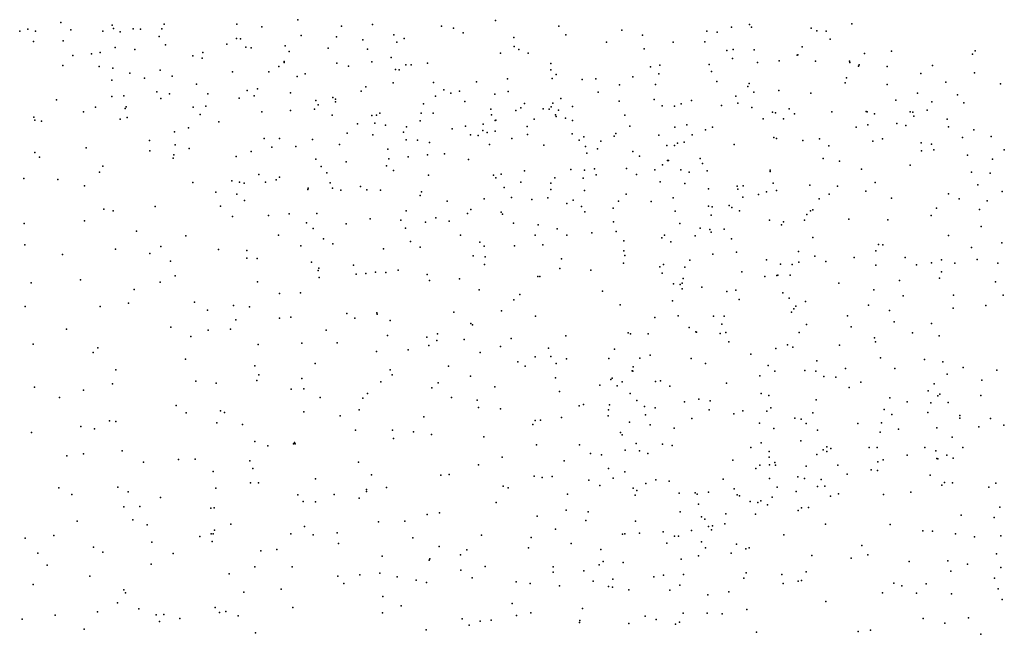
# Model space of a CAD drawing. Header units: metres. Extents: x -25 to 25, y -27.7 to 27.8.
# Tile 203 of 209: x 13.6 to 16.4, y -3.5 to -1.7. Entities that reach past the tile are written whole.
import ezdxf

# ---------------------------------------------------------------- set-up
doc = ezdxf.new("R2010")
doc.units = ezdxf.units.M

msp = doc.modelspace()

# ---------------------------------------------------------------- linework, layer by layer
for p in [(13.7634, -1.7335, 3.5867), (13.9089, -1.7414, 8.1145), (14.0545, -1.7381, 9.9758), (14.2595, -1.7387, 14.4294), (14.3296, -1.7454, 8.3967), (14.4317, -1.7257, 14.0831), (14.554, -1.7444, 9.9617), (14.6419, -1.7391, 14.5573), (14.8357, -1.7439, 2.7441), (14.9884, -1.7281, 2.7832), (15.1666, -1.744, -15.9176), (15.7038, -1.739, -3.6421), (15.7088, -1.7469, 5.5), (15.9912, -1.7375, -0.3928), (13.648, -1.7577, -14.5552), (13.6712, -1.7527, 9.75), (13.6925, -1.7577, 8.1685), (13.7923, -1.7539, 8.3388), (13.8819, -1.7578, -4.4557), (13.912, -1.7506, 8.4904), (13.9313, -1.7596, 3.0364), (13.9679, -1.7517, 4.2919), (13.9879, -1.7528, 8.3264), (14.0412, -1.7728, 8.7301), (14.0479, -1.7519, 4.9467), (14.4405, -1.7702, 2.7587), (14.5402, -1.7744, 18.872), (14.7021, -1.7687, 6.4601), (14.87, -1.7499, 14.2241), (14.8973, -1.7625, 8.3495), (15.1858, -1.7688, 2.9824), (15.3436, -1.755, 8.6051), (15.4024, -1.7694, 8.7648), (15.5836, -1.7579, 15.1681), (15.6122, -1.7612, 18.6798), (15.6531, -1.747, 5.6471), (15.8772, -1.7495, 9.4656), (15.8931, -1.7572, 4.0888), (15.9193, -1.7579, 4.2716), (13.6873, -1.7875, 19.6354), (13.7702, -1.7852, 3.4075), (14.0586, -1.7965, 19.1061), (14.2318, -1.7946, 8.5252), (14.2587, -1.7784, 0.3287), (14.2703, -1.7797, 18.9036), (14.3956, -1.7997, 9.6967), (14.6148, -1.7827, 8.3854), (14.7099, -1.7892, -0.2165), (14.7312, -1.7784, -4.1453), (15.0397, -1.7758, 14.9208), (15.0403, -1.8008, 2.9162), (15.3004, -1.7891, 15.1414), (15.4884, -1.7891, 9.2371), (15.578, -1.7879, 5.7844), (15.8514, -1.802, 18.7881), (15.9304, -1.7807, -3.6968), (13.7977, -1.8267, 14.0297), (13.8505, -1.8217, 19.4025), (13.8746, -1.8177, 0.5418), (13.9172, -1.804, 9.8131), (13.9723, -1.8092, 14.0219), (14.1354, -1.8275, -4.4175), (14.1637, -1.818, 9.4391), (14.2849, -1.8034, 10.1388), (14.2996, -1.8048, 5.3557), (14.4066, -1.8149, -4.3299), (14.5164, -1.8062, -3.5373), (14.6277, -1.8088, 2.7885), (15.0019, -1.8202, 6.43), (15.0539, -1.8092, 18.8505), (15.0803, -1.8197, 0.0099), (15.4069, -1.8074, 8.9505), (15.6395, -1.8122, 14.9703), (15.6574, -1.8096, 0.0809), (15.7169, -1.8102, 5.274), (15.8373, -1.8258, 15.4678), (15.8396, -1.8244, 4.4291), (16.0274, -1.821, 12.7013), (16.1036, -1.8145, -16.004), (16.331, -1.823, 9.7486), (16.3385, -1.8135, 11.7148), (13.7691, -1.8543, -3.7966), (14.1622, -1.8342, 8.8577), (14.3779, -1.8571, 5.8921), (14.3927, -1.8437, 10.2705), (14.3933, -1.8462, 8.5876), (14.5416, -1.8485, 9.7236), (14.5744, -1.857, 0.1522), (14.6401, -1.8446, -15.889), (14.6943, -1.8321, 9.9183), (14.7355, -1.8525, 10.0969), (14.7501, -1.8531, 10.3348), (14.7965, -1.8484, 2.8759), (15.1434, -1.8489, 6.3541), (15.4513, -1.854, 5.8992), (15.59, -1.8523, -3.9806), (15.6554, -1.8352, 9.4485), (15.7258, -1.8459, 5.1092), (15.787, -1.8417, 4.6792), (15.8897, -1.8423, 15.7151), (15.985, -1.8425, 15.5724), (15.9863, -1.8467, 11.9832), (16.0102, -1.857, 18.9487), (16.0126, -1.8527, 15.8827), (16.0909, -1.8572, -0.7543), (16.2186, -1.8548, -0.1211), (13.8715, -1.858, 3.7173), (13.9107, -1.8618, -3.5156), (13.9582, -1.8762, 3.8508), (14.044, -1.8676, 4.0789), (14.0771, -1.8843, 2.9846), (14.2477, -1.8721, -3.4004), (14.3501, -1.8726, 9.5668), (14.429, -1.8853, 5.6792), (14.4523, -1.8778, 6.0671), (14.706, -1.8658, 18.9306), (14.7171, -1.8668, 10.557), (15.1443, -1.8673, 3.0973), (15.1586, -1.8804, 15.1262), (15.4247, -1.8587, -3.6575), (15.4482, -1.878, 14.6288), (15.5968, -1.8713, 14.7826), (16.1857, -1.8773, 9.5375), (16.3367, -1.8752, -1.6086), (13.9077, -1.8964, 19.0401), (13.9999, -1.8901, 4.7107), (14.1458, -1.9072, 14.0751), (14.6997, -1.9031, 8.518), (14.8136, -1.9024, 14.0687), (14.9341, -1.9003, 14.8733), (15.0214, -1.8925, 8.5227), (15.1479, -1.8918, -3.9691), (15.2323, -1.8941, 0.1954), (15.271, -1.8927, 14.4783), (15.3376, -1.909, 15.2849), (15.3745, -1.8868, 3.3492), (15.4382, -1.9087, 5.6762), (15.611, -1.8994, 3.7169), (15.702, -1.9051, 4.8268), (15.9731, -1.9031, 16.0285), (15.9764, -1.8895, 15.402), (16.0909, -1.9086, 15.7596), (16.2559, -1.9017, 12.8377), (16.4107, -1.9067, 9.556), (13.9414, -1.94, 18.8772), (14.0345, -1.9287, 9.7986), (14.0695, -1.9349, 4.2299), (14.1778, -1.9346, 9.9315), (14.2887, -1.9249, 9.4187), (14.308, -1.9405, 14.0691), (14.3182, -1.9208, 8.8351), (14.4103, -1.9317, 2.9216), (14.6093, -1.9273, 6.163), (14.6231, -1.9149, 14.051), (14.8428, -1.9237, 6.2997), (14.8619, -1.933, 9.9284), (14.8867, -1.9268, 0.1907), (14.9857, -1.9351, 10.4686), (15.0237, -1.9277, 15.0003), (15.2774, -1.9302, 9.4314), (15.6645, -1.941, 3.9615), (15.6985, -1.9138, 18.911), (15.7153, -1.93, 4.1469), (15.7861, -1.9255, 12.5594), (15.8757, -1.9322, 18.9809), (16.1764, -1.9327, 11.7496), (16.2893, -1.9377, 9.4169), (13.7514, -1.9514, 19.2015), (13.9079, -1.9418, -14.9006), (14.0456, -1.9476, 4.3892), (14.2663, -1.9466, 9.013), (14.4818, -1.953, 5.447), (14.4888, -1.9652, 0.3471), (14.5301, -1.9449, 18.9788), (14.5372, -1.957, 5.8869), (14.5374, -1.9499, 10.4978), (14.7857, -1.9626, 10.7217), (14.8192, -1.9414, 9.7583), (14.9012, -1.9564, 10.1756), (15.0699, -1.9622, -3.7171), (15.1495, -1.961, 8.7347), (15.1718, -1.9474, 3.2352), (15.3361, -1.9556, -15.5501), (15.4348, -1.9505, 5.5218), (15.457, -1.9683, 3.6182), (15.5113, -1.9629, 9.5565), (15.5403, -1.9534, 5.2823), (15.6249, -1.9677, 15.6148), (15.6702, -1.9609, 4.5428), (16.1156, -1.9526, 16.2442), (16.2173, -1.9575, 0.1107), (16.3071, -1.96, 11.6105), (13.828, -1.9853, 9.6509), (13.8619, -1.9724, 14.4505), (13.9447, -1.9759, -4.6136), (13.9475, -1.9711, 3.2685), (14.1366, -1.9719, 4.0114), (14.1567, -1.9923, 0.5731), (14.1724, -1.9692, -15.5501), (14.33, -1.9849, 9.1523), (14.4111, -1.9817, 5.2965), (14.4786, -1.9779, 9.4681), (14.528, -1.9946, 14.5074), (14.6395, -1.9955, 5.5677), (14.6531, -1.9949, 5.9811), (14.6627, -1.9887, 3.0064), (14.7783, -1.9888, 19.0175), (14.8124, -1.9894, 6.1576), (14.975, -1.9781, 9.802), (14.9764, -1.9933, 6.159), (15.0453, -1.9816, -15.7714), (15.0592, -1.974, 10.8151), (15.1226, -1.9765, 10.5431), (15.1393, -1.9774, 14.2813), (15.1445, -1.9709, 9.5582), (15.1566, -1.9937, 18.9926), (15.1654, -1.9806, 9.1667), (15.2053, -1.9704, 6.0475), (15.3523, -1.995, 18.9729), (15.4919, -1.969, 15.4653), (15.7097, -1.973, -4.1047), (15.7681, -1.9861, 12.4018), (15.7762, -1.9878, 12.2255), (15.8152, -1.9768, 12.7211), (15.8299, -1.9905, 0.2976), (15.9351, -1.9851, 15.2254), (16.0315, -1.9839, 11.8032), (16.0352, -1.9855, 12.8478), (16.0556, -1.991, 19.1235), (16.1562, -1.9852, 16.073), (16.1638, -1.9866, 15.899), (16.2039, -1.9803, 19.1651), (13.6874, -1.9999, 19.0185), (13.6909, -2.0089, 14.1447), (13.7093, -2.0113, -4.9071), (13.9309, -2.0058, 0.6536), (13.951, -2.0011, -3.6945), (14.2084, -2.0135, 14.4302), (14.5993, -2.019, 9.3733), (14.6478, -2.0169, 14.6023), (14.6783, -2.0227, 8.7841), (14.7755, -2.0102, 9.4321), (14.9529, -2.0198, 3.214), (14.9867, -2.0095, 9.3344), (14.9892, -2.0084, 19.0187), (15.097, -2.0058, 10.3852), (15.1588, -1.9988, 9.7179), (15.185, -2.0032, 5.8514), (15.2053, -2.0095, 5.6755), (15.5269, -2.0221, 5.0121), (15.7417, -2.0052, 14.8529), (15.7987, -2.0053, 15.9555), (16.0362, -2.0219, -3.7967), (16.1183, -2.0179, 15.4175), (16.1439, -2.0233, -16.0267), (16.1661, -1.9977, 9.3131), (16.2597, -2.0063, 16.3692), (14.084, -2.0413, 4.5866), (14.1238, -2.0306, 4.8541), (14.5699, -2.0455, 9.0027), (14.6426, -2.0504, 9.2047), (14.7293, -2.0425, 13.914), (14.7373, -2.0272, 5.8074), (14.866, -2.0327, 5.9907), (14.9032, -2.0259, -4.1347), (14.9176, -2.05, 9.1015), (14.9528, -2.0374, 8.8094), (14.9645, -2.0437, 5.7343), (14.9869, -2.04, 14.0093), (15.0768, -2.0261, 0.3853), (15.0781, -2.0492, 3.3806), (15.2036, -2.0471, 3.4882), (15.3265, -2.0458, 10.598), (15.3666, -2.0252, 0.3851), (15.4482, -2.0509, 14.552), (15.4934, -2.0288, 3.8391), (15.5416, -2.0503, 4.0684), (15.5797, -2.0358, 14.6598), (15.5993, -2.0287, 4.2455), (16.0041, -2.0283, 16.3457), (16.2639, -2.0279, -1.3961), (16.3354, -2.0359, 13.0199), (14.0137, -2.0664, 3.5406), (14.0855, -2.0785, 3.6905), (14.3365, -2.0601, -3.4759), (14.3793, -2.0604, 10.1176), (14.473, -2.0634, 3.0972), (14.5485, -2.0776, 13.9657), (14.7366, -2.0642, 9.0263), (14.7679, -2.0653, 0.4085), (14.8026, -2.0712, -15.7918), (14.9391, -2.0522, 5.5691), (14.9715, -2.0768, 15.044), (15.0345, -2.0607, 10.9898), (15.1244, -2.0795, -4.0913), (15.2234, -2.0654, 10.8932), (15.2371, -2.0558, 9.8833), (15.2843, -2.0677, 10.3333), (15.322, -2.0534, 14.4554), (15.4702, -2.0796, -15.1602), (15.4923, -2.0796, 10.4892), (15.5005, -2.0732, 15.6095), (15.5194, -2.0702, 4.7517), (15.6606, -2.077, 9.6272), (15.7717, -2.0577, 11.9988), (15.7793, -2.06, -15.5417), (15.8536, -2.0657, 9.4386), (15.9001, -2.0612, -15.7973), (16.0511, -2.0683, 11.6611), (16.0783, -2.0612, 0.3093), (16.1872, -2.0728, 11.5836), (16.216, -2.076, -1.1045), (16.3037, -2.0576, 16.5423), (16.3839, -2.0543, -16.1092), (13.6908, -2.0995, 14.3433), (13.8355, -2.0864, 14.2116), (14.0142, -2.0955, 9.7013), (14.0817, -2.1067, 14.3677), (14.1249, -2.0883, -15.2652), (14.2998, -2.0973, 9.9861), (14.3577, -2.0844, 5.1582), (14.4253, -2.083, -15.6777), (14.6844, -2.09, 10.8122), (14.7965, -2.1061, 14.779), (14.8442, -2.1036, 5.377), (15.2416, -2.0827, 10.0921), (15.245, -2.102, 5.2415), (15.2751, -2.0898, 3.6982), (15.3745, -2.0973, 5.1032), (15.9264, -2.081, 19.1562), (16.1875, -2.0954, 13.0036), (16.2226, -2.092, 9.1724), (16.3174, -2.1074, 15.7761), (16.421, -2.0927, 11.5463), (13.7034, -2.1129, 18.698), (14.0801, -2.1158, 14.1763), (14.2578, -2.1111, 3.1846), (14.4816, -2.1186, 10.4514), (14.5679, -2.1261, 3.2252), (14.6878, -2.1176, 5.328), (14.7423, -2.112, 3.313), (14.9121, -2.1199, 13.788), (15.3936, -2.11, 9.9488), (15.458, -2.1341, 10.812), (15.4721, -2.1222, 4.3358), (15.4748, -2.1227, 4.5409), (15.5644, -2.1163, 9.774), (15.5712, -2.1309, 19.0906), (15.9104, -2.1171, 14.9919), (15.9569, -2.1239, 9.2536), (16.388, -2.1188, -0.8122), (13.8726, -2.1549, -4.9995), (13.8822, -2.1386, -4.1008), (14.3216, -2.1615, 0.6047), (14.497, -2.1396, 19.1173), (14.5128, -2.1574, 14.5304), (14.6806, -2.137, -4.3789), (14.7006, -2.1506, 19.1199), (15.004, -2.1605, 3.6335), (15.07, -2.1516, 15.2656), (15.2, -2.1473, 0.5333), (15.2384, -2.1491, -15.4116), (15.2664, -2.1459, 14.3032), (15.3567, -2.1448, 19.0797), (15.3847, -2.1621, 15.5265), (15.4363, -2.1488, 10.1413), (15.5096, -2.1484, -4.1851), (15.5338, -2.1553, 0.5042), (15.584, -2.1511, 15.721), (15.7616, -2.1499, 19.1517), (15.7618, -2.153, 15.9899), (16.0184, -2.1464, 15.1123), (16.1556, -2.1358, 15.3121), (16.3284, -2.155, 15.5253), (16.3816, -2.1584, 15.9082), (13.6595, -2.1728, -4.5034), (13.7557, -2.1755, 0.7218), (14.1353, -2.1842, -15.0178), (14.2457, -2.1797, 3.5192), (14.2675, -2.183, 14.1405), (14.28, -2.1866, 4.2512), (14.3403, -2.183, 3.6665), (14.3704, -2.1771, 3.3346), (14.3796, -2.1694, 3.9635), (14.5221, -2.1852, 3.3898), (14.7989, -2.164, 3.4925), (14.9824, -2.1632, 5.2892), (14.9891, -2.1713, 0.5454), (15.0592, -2.1837, -15.5829), (15.1436, -2.1857, 11.1106), (15.155, -2.1713, 3.7725), (15.2345, -2.1718, 15.4198), (15.2713, -2.1631, 3.9086), (15.4518, -2.1827, -3.7068), (15.5213, -2.1867, -14.9471), (15.7696, -2.1858, 9.3537), (16.0569, -2.1841, 11.5171), (13.8304, -2.1941, -5.2656), (14.2003, -2.2111, 9.8306), (14.2594, -2.2173, 4.8162), (14.4599, -2.2039, 10.2631), (14.4607, -2.2006, 3.5681), (14.5293, -2.2003, 3.798), (14.5523, -2.2056, -4.5457), (14.6076, -2.1954, 13.8852), (14.6252, -2.2046, 10.7055), (14.6639, -2.2054, 14.6802), (14.7797, -2.211, 10.8971), (15.0129, -2.1986, 13.688), (15.1437, -2.204, 19.1141), (15.2389, -2.2066, 5.0171), (15.3563, -2.2171, 4.6218), (15.5881, -2.2021, 12.9702), (15.6685, -2.1949, 12.5017), (15.6704, -2.2033, 10.7564), (15.6854, -2.1941, 12.2109), (15.7289, -2.2181, 11.5933), (15.7516, -2.2108, 0.5225), (15.7794, -2.207, 10.5267), (15.8735, -2.192, 16.2427), (15.9278, -2.2175, 19.2428), (15.9516, -2.1948, 13.0586), (16.0312, -2.2082, 16.5534), (16.2637, -2.2158, -4.0385), (16.3466, -2.1913, 13.2162), (16.4154, -2.2095, 8.9928), (14.2814, -2.2353, 4.4026), (14.7761, -2.2212, 5.2276), (14.8518, -2.2371, 3.8861), (14.9558, -2.2306, 11.0382), (15.0328, -2.2265, 3.8917), (15.09, -2.232, -4.2459), (15.1353, -2.2273, 13.3719), (15.1887, -2.2437, 13.7055), (15.2068, -2.2344, 4.0868), (15.3341, -2.2365, 11.1466), (15.4265, -2.238, 13.1618), (15.4883, -2.2272, 11.0629), (15.6847, -2.2253, 10.3318), (15.8996, -2.2307, -4.3779), (16.1035, -2.2284, -3.8997), (16.2934, -2.2303, 15.3514), (16.3726, -2.2357, 16.7433), (13.8853, -2.2592, -14.8018), (13.9116, -2.2645, -4.4933), (14.0299, -2.2518, 19.0682), (14.2134, -2.2509, 19.1561), (14.4072, -2.2724, 10.0693), (14.4853, -2.2714, 4.1818), (14.7367, -2.2643, 3.9954), (14.9094, -2.2717, 15.1207), (14.9188, -2.2603, 13.504), (15.0043, -2.2675, 5.0924), (15.0081, -2.2733, 4.0639), (15.2298, -2.2523, 4.2411), (15.2398, -2.2665, 4.7872), (15.3194, -2.2568, 13.4092), (15.4941, -2.2647, 11.3225), (15.5877, -2.2512, 9.9163), (15.5985, -2.2526, 13.1733), (15.646, -2.2489, 15.8316), (15.6532, -2.2551, 11.0399), (15.6754, -2.2645, 11.305), (15.8754, -2.2636, 11.3737), (15.8821, -2.2615, -3.8081), (16.2298, -2.2568, 0.4406), (16.3509, -2.2606, -4.231), (13.6607, -2.2993, 18.8122), (13.8301, -2.2919, 9.5682), (14.2471, -2.2804, 14.286), (14.3484, -2.2771, 14.4419), (14.4559, -2.2976, 4.9835), (14.5678, -2.3008, 10.5539), (14.635, -2.2865, 4.1258), (14.7212, -2.2904, 14.7967), (14.7911, -2.2958, 13.6552), (14.8203, -2.284, -15.6421), (14.8577, -2.2933, 4.0928), (15.0383, -2.2986, 19.1774), (15.3203, -2.2955, 13.5656), (15.5074, -2.2996, 12.7147), (15.595, -2.2767, 9.6762), (15.7594, -2.29, 16.0646), (15.7993, -2.2953, 10.7631), (15.8583, -2.2908, -15.5826), (15.8653, -2.2748, 13.1789), (15.9831, -2.2879, 0.5202), (16.0928, -2.2897, 14.8705), (16.2153, -2.2769, 15.1529), (13.9773, -2.3214, 9.6526), (14.4748, -2.3135, 14.5234), (14.7341, -2.3127, 5.09), (15.1078, -2.3035, 4.9303), (15.1614, -2.315, 4.3922), (15.2592, -2.3262, 12.9827), (15.3277, -2.3227, 14.1767), (15.5643, -2.3132, 12.5548), (15.5914, -2.3168, 14.4685), (15.5955, -2.3238, 12.0628), (15.6324, -2.316, -3.7395), (15.7935, -2.3033, 14.5829), (16.3556, -2.308, 11.5426), (14.1162, -2.3348, -5.0555), (14.3766, -2.3324, 4.6305), (14.5038, -2.3431, 19.2706), (14.5303, -2.357, 4.3302), (14.7482, -2.3509, 0.6509), (14.889, -2.3329, -4.434), (14.9442, -2.3521, 4.2268), (15.1001, -2.333, 13.152), (15.1885, -2.3328, 11.24), (15.3497, -2.3484, 15.5379), (15.4569, -2.3404, 11.5378), (15.4643, -2.3329, 0.6757), (15.4821, -2.3518, 15.6554), (15.5502, -2.3349, 11.8421), (15.6524, -2.3431, 13.3401), (15.8816, -2.3391, 9.009), (16.2637, -2.3334, 8.8194), (16.4138, -2.3545, 15.3169), (13.6621, -2.3596, -4.9399), (13.9175, -2.3722, 19.0988), (14.0143, -2.3846, 0.7748), (14.0451, -2.3645, -4.6897), (14.2076, -2.3725, -3.5329), (14.2878, -2.3761, 9.8755), (14.44, -2.3627, 14.0364), (14.6729, -2.3715, 4.2691), (14.7755, -2.3665, -3.6721), (14.9561, -2.3639, 4.9652), (15.0416, -2.3623, -15.0951), (15.1218, -2.3599, 15.3869), (15.3495, -2.377, -14.7806), (15.6663, -2.3806, 10.1811), (15.8417, -2.3783, 13.3169), (16.0591, -2.377, 14.6361), (16.0663, -2.3589, 16.7186), (16.0786, -2.3602, 19.3163), (16.3283, -2.3674, 8.6824), (13.7684, -2.3875, 18.9824), (14.0726, -2.4057, -3.7641), (14.2875, -2.3975, 19.294), (14.317, -2.3983, -15.1085), (14.4694, -2.4086, -4.7716), (14.9248, -2.3912, -14.8741), (14.9592, -2.3934, -15.5269), (15.1741, -2.3989, -3.7703), (15.3483, -2.4118, 11.4484), (15.3526, -2.3894, 13.792), (15.5355, -2.4033, 12.3218), (15.5999, -2.3863, -4.4716), (15.7513, -2.4025, 10.5963), (15.8426, -2.4088, -15.3966), (15.8876, -2.3915, 16.5381), (15.9181, -2.4071, 19.2982), (15.9982, -2.3954, 11.3242), (16.1418, -2.3958, 13.3697), (16.2158, -2.4109, 11.4945), (16.2443, -2.4017, 14.7859), (16.2819, -2.4111, 19.36), (16.3444, -2.4015, 8.5168), (16.4029, -2.4119, 0.4708), (14.4883, -2.4317, -3.5126), (14.4909, -2.4255, 10.0846), (14.5884, -2.4175, 13.8632), (14.6504, -2.4367, 19.2923), (14.6794, -2.4374, 10.5357), (14.7137, -2.4308, 4.4296), (14.9566, -2.415, 4.4575), (15.1689, -2.4268, 19.2151), (15.2562, -2.4315, 12.8633), (15.4512, -2.4219, 12.564), (15.457, -2.4393, 11.7253), (15.4614, -2.4153, 13.6532), (15.5217, -2.4225, 9.5857), (15.6815, -2.4358, 9.0826), (15.7908, -2.4141, 11.0314), (15.8235, -2.4148, -15.1173), (16.059, -2.4172, 8.7355), (16.1733, -2.416, 8.6279), (16.2441, -2.436, 16.8466), (13.6805, -2.4666, 0.7688), (13.8192, -2.4586, -14.9781), (14.0439, -2.4652, 9.694), (14.0857, -2.4472, -4.1614), (14.3182, -2.4636, 14.259), (14.4911, -2.4517, -15.701), (14.596, -2.4429, 10.2655), (14.6229, -2.4404, 4.7315), (14.7957, -2.4432, 13.597), (14.8018, -2.4599, 14.9931), (14.8865, -2.4552, 15.1515), (15.1076, -2.4494, 11.1435), (15.1132, -2.449, 0.7694), (15.5139, -2.4679, 14.1498), (15.5169, -2.4547, 9.8069), (15.7467, -2.4492, 14.4089), (15.7801, -2.4466, 16.2585), (15.7828, -2.4456, 8.924), (15.818, -2.4451, -4.5622), (15.9547, -2.4676, 16.749), (16.1256, -2.4605, 14.4697), (16.2386, -2.4537, 13.4934), (16.3959, -2.4643, 14.7192), (13.9707, -2.4853, -4.9697), (14.4389, -2.4954, 14.4255), (14.9416, -2.487, 13.3), (15.2897, -2.4905, -4.5669), (15.4894, -2.4697, 11.8884), (15.5085, -2.4711, 12.065), (15.5133, -2.4841, 19.2616), (15.5696, -2.4787, 10.0277), (15.6392, -2.4917, 0.7476), (15.6648, -2.4872, 10.4165), (15.797, -2.495, 16.4451), (16.0537, -2.4868, 13.4848), (14.1403, -2.5211, -15.2526), (14.3801, -2.4972, 0.7417), (15.0398, -2.5144, 10.9932), (15.0561, -2.4996, -4.5817), (15.4862, -2.5172, 9.3583), (15.6746, -2.5139, 14.248), (15.8155, -2.5105, 8.7853), (15.8612, -2.5192, -3.8686), (16.1366, -2.503, -4.6658), (16.2779, -2.5016, 14.3733), (16.4175, -2.502, 14.2692), (13.6638, -2.5336, -5.5094), (13.8745, -2.5331, 9.6107), (13.954, -2.524, 19.2393), (14.1768, -2.5434, 0.7966), (14.2503, -2.5308, -5.1878), (14.2953, -2.5347, 19.3841), (14.6538, -2.5511, 0.7354), (14.8711, -2.5494, -15.8424), (15.0048, -2.5457, 19.2667), (15.3389, -2.5285, 12.5744), (15.8216, -2.5498, 14.3107), (15.8281, -2.54, -14.9245), (15.834, -2.5327, 16.6109), (16.0383, -2.53, 0.6411), (16.0979, -2.5446, 8.3545), (16.2772, -2.5384, 13.6561), (16.3686, -2.5305, -4.5122), (14.2568, -2.5713, -15.7363), (14.3793, -2.5668, -4.9958), (14.412, -2.5634, 13.9951), (14.5693, -2.553, 10.0112), (14.5915, -2.5663, 14.5893), (14.6546, -2.5551, -4.7778), (14.6915, -2.573, 10.1043), (15.1006, -2.5609, -15.2827), (15.4369, -2.5648, 9.5638), (15.5029, -2.5594, 9.1931), (15.6022, -2.5606, 14.0345), (15.6324, -2.5603, 13.8168), (15.9795, -2.5596, 19.3264), (16.1108, -2.5763, 11.4359), (13.7798, -2.5977, -5.1478), (14.0739, -2.5917, 19.3441), (14.1785, -2.6002, -3.551), (14.2418, -2.5973, 9.7418), (14.5112, -2.6005, 13.875), (14.9186, -2.5816, -3.6948), (14.9229, -2.5855, 10.709), (15.5337, -2.5926, 10.1704), (15.5526, -2.6048, -14.6932), (15.5542, -2.6059, 15.6764), (15.6259, -2.5834, -4.7485), (15.6365, -2.6065, 8.8543), (15.8638, -2.5844, -4.7521), (15.9896, -2.591, -15.4219), (16.2155, -2.5812, -4.1088), (14.1302, -2.6176, -3.9175), (14.6838, -2.6151, 14.7419), (14.7946, -2.6199, 13.5173), (14.8224, -2.6292, 10.2792), (14.8249, -2.6104, 15.0511), (14.8998, -2.6264, 10.5591), (15.0324, -2.6241, 13.1286), (15.1865, -2.6159, 12.7239), (15.3618, -2.6081, 11.6131), (15.3686, -2.6103, -3.7754), (15.4179, -2.6106, 0.8793), (15.6205, -2.6097, 10.6608), (15.6449, -2.6329, 19.3013), (15.8433, -2.6069, 8.5307), (16.055, -2.6216, 13.6599), (16.0581, -2.6334, 16.956), (16.1627, -2.6077, 14.303), (16.2374, -2.6163, 19.3373), (13.6862, -2.6393, 9.5962), (13.8678, -2.6498, -15.5215), (14.3199, -2.6405, 14.1468), (14.4424, -2.6366, -15.9701), (14.5425, -2.6355, 9.8623), (14.653, -2.6605, 19.3828), (14.7425, -2.6559, 14.8943), (14.8001, -2.6431, 19.324), (15.0021, -2.6464, -14.9814), (15.1371, -2.6507, -15.7269), (15.3232, -2.6533, 11.4688), (15.7773, -2.6515, 14.0636), (15.8103, -2.6414, 13.7656), (15.825, -2.648, 11.1855), (15.9568, -2.6421, -15.0709), (13.8553, -2.6634, -5.5853), (14.1153, -2.6821, -5.5265), (14.9453, -2.6627, -4.7442), (15.0511, -2.6897, 10.7335), (15.1001, -2.6752, 19.2748), (15.1443, -2.6742, 15.3314), (15.1876, -2.681, 11.0025), (15.3072, -2.6804, 19.2787), (15.3946, -2.6789, 11.8341), (15.4235, -2.6709, 9.9394), (15.5391, -2.6798, 10.5373), (15.7075, -2.6676, 8.6142), (15.8932, -2.687, 0.7673), (16.0719, -2.6781, 8.1662), (16.1962, -2.6824, 8.0505), (16.2483, -2.6893, 0.6545), (13.9185, -2.7119, 19.3084), (14.3104, -2.7004, -4.684), (14.4802, -2.694, 14.392), (14.6915, -2.7121, 13.5994), (14.8558, -2.7013, 0.8329), (15.0719, -2.7016, 12.9944), (15.1587, -2.6938, 0.9256), (15.3727, -2.715, 9.7227), (15.3738, -2.7146, -14.619), (15.3751, -2.7155, -4.8668), (15.3761, -2.7037, 11.9899), (15.5797, -2.6943, 10.823), (15.7561, -2.6994, 16.5117), (15.7748, -2.7158, 16.7335), (15.8596, -2.7137, 8.35), (15.8899, -2.7157, 19.3255), (15.9733, -2.7084, 13.907), (16.1125, -2.7086, 13.8317), (16.305, -2.7052, 17.078), (16.4003, -2.7124, -4.7463), (14.1439, -2.7434, 0.9319), (14.3158, -2.7418, -5.4007), (14.3211, -2.7264, -4.3345), (14.4424, -2.7363, -5.1657), (14.6972, -2.7264, -4.9087), (14.9177, -2.7301, 10.1999), (15.1567, -2.7347, 10.8484), (15.3128, -2.739, 11.2107), (15.3165, -2.7356, 12.2744), (15.4387, -2.7449, 10.2569), (15.4529, -2.7425, 10.4197), (15.7325, -2.729, -4.9202), (15.9125, -2.7303, -14.8411), (15.9466, -2.7327, -4.8786), (16.2604, -2.7245, 14.2574), (16.3573, -2.7406, 13.8136), (13.6901, -2.7611, -5.6728), (13.8279, -2.7691, -15.8366), (13.9097, -2.7509, 9.6343), (14.2016, -2.7498, -16.0198), (14.4128, -2.7668, 9.6686), (14.4485, -2.7657, -16.1403), (14.6653, -2.7453, 14.6539), (14.8088, -2.763, 15.0023), (14.8261, -2.7484, 9.9947), (14.9859, -2.7594, -16.0104), (15.1685, -2.7727, 10.6655), (15.2814, -2.7547, -15.4174), (15.3305, -2.7568, 10.859), (15.3447, -2.746, 9.5478), (15.4786, -2.7578, 11.0385), (15.6383, -2.749, 15.6604), (15.9839, -2.762, 17.0245), (16.0169, -2.7466, 14.228), (16.2065, -2.7711, 19.316), (16.2237, -2.7514, -15.5246), (13.7604, -2.7902, 19.1849), (14.4947, -2.7894, 0.8439), (14.6142, -2.7916, -3.5068), (14.6276, -2.7782, 9.7656), (14.864, -2.7897, 13.3472), (14.9361, -2.797, -3.6675), (15.3669, -2.779, 10.5678), (15.3864, -2.7978, 9.1028), (15.5611, -2.7949, 11.2067), (15.5928, -2.7996, 8.5733), (15.7362, -2.7787, 15.8892), (15.7577, -2.784, 16.3204), (15.8907, -2.7963, 8.1906), (16.0983, -2.7905, 11.5544), (16.2339, -2.785, 13.6853), (16.2397, -2.7801, 12.8792), (16.3553, -2.7844, 11.7179), (14.0887, -2.8124, 19.4283), (14.214, -2.8272, 9.5864), (14.6043, -2.8246, 19.4319), (14.9406, -2.8176, 19.3036), (15.0023, -2.8222, 13.1232), (15.2237, -2.8129, 19.2852), (15.2363, -2.8097, 10.4503), (15.3061, -2.8248, 9.4126), (15.309, -2.8107, 9.9567), (15.4081, -2.8154, 15.3794), (15.4374, -2.8193, 11.2959), (15.5204, -2.8018, 0.9871), (15.5897, -2.8243, -3.8279), (15.6843, -2.8271, -14.6859), (15.7525, -2.8282, 8.3049), (15.7633, -2.8186, 11.3195), (16.0828, -2.824, 8.0008), (16.1472, -2.8018, 14.4217), (16.2137, -2.8044, -15.2295), (16.2625, -2.804, 13.0894), (13.9006, -2.8555, -16.0411), (14.1169, -2.8331, -3.6693), (14.2249, -2.8324, -5.6805), (14.4483, -2.8303, 13.7457), (14.5508, -2.8415, 14.4471), (14.7864, -2.8446, -16.1806), (15.0993, -2.8545, 12.86), (15.1146, -2.8539, -14.736), (15.1737, -2.846, 12.6211), (15.305, -2.8418, 10.13), (15.4108, -2.8382, 11.7378), (15.541, -2.8486, 19.3126), (15.659, -2.8356, 15.2305), (15.8311, -2.8479, -3.8986), (15.8492, -2.8506, 15.0626), (15.8813, -2.8333, 15.3593), (16.1041, -2.8381, 12.8005), (16.206, -2.832, 7.9031), (16.296, -2.8405, 12.5671), (16.296, -2.8483, 13.5562), (16.3817, -2.8493, 14.5331), (13.8202, -2.8716, -8.0161), (13.8591, -2.8778, 19.2906), (13.9188, -2.8577, 1.0077), (14.2036, -2.8615, -3.8892), (14.2756, -2.8661, 13.8794), (14.5934, -2.8818, 13.5763), (14.698, -2.8822, -5.0703), (15.0934, -2.8654, 10.152), (15.3655, -2.8592, 12.0525), (15.4236, -2.8672, 8.8484), (15.4912, -2.8764, -5.1274), (15.7317, -2.8625, 16.7077), (15.7723, -2.8773, 16.0507), (15.863, -2.8631, 11.4574), (15.8953, -2.8822, 14.2769), (16.0088, -2.8627, 15.0881), (16.0755, -2.8608, 13.0584), (16.1233, -2.879, 13.6141), (16.2306, -2.875, 13.3223), (16.3493, -2.8721, 17.2304), (16.4195, -2.8678, 7.7952), (13.6814, -2.8882, -5.2941), (14.7008, -2.9057, 9.6779), (14.7567, -2.8866, 14.8465), (14.8075, -2.894, 0.928), (14.9548, -2.9007, -4.9783), (15.3397, -2.888, 12.2086), (15.3449, -2.8945, -15.0897), (16.071, -2.8875, 12.6312), (16.2741, -2.9012, 12.4228), (14.3103, -2.914, -16.351), (14.3467, -2.9257, 9.5129), (14.4189, -2.92, 14.2939), (14.4221, -2.9161, -5.5202), (14.4234, -2.9205, -4.338), (15.1039, -2.9227, 1.0676), (15.2243, -2.9234, 9.6549), (15.3534, -2.9378, 8.9803), (15.3844, -2.9193, 1.1301), (15.4586, -2.9208, 8.6305), (15.4859, -2.925, -14.6206), (15.7073, -2.9303, 11.4775), (15.7359, -2.9179, 16.4233), (15.8477, -2.9123, 14.0544), (15.9113, -2.9375, 12.9567), (15.9212, -2.9284, 14.8797), (15.9324, -2.9336, -14.7601), (16.0405, -2.9306, 14.6044), (16.0632, -2.931, 13.2513), (16.1974, -2.9305, -14.8924), (16.3043, -2.931, 14.6841), (13.7803, -2.9541, -5.8634), (13.8281, -2.9481, -16.3005), (13.9365, -2.94, 9.5823), (14.0949, -2.9641, 9.5107), (14.1423, -2.9633, 13.9434), (15.0069, -2.958, 15.1827), (15.2552, -2.9473, 9.308), (15.2862, -2.9517, -15.844), (15.3938, -2.9404, -15.6072), (15.4169, -2.9472, 11.9119), (15.656, -2.9666, 14.8868), (15.7584, -2.9422, -5.1733), (15.7585, -2.9575, 1.0338), (15.8932, -2.9501, 11.6475), (15.9214, -2.9423, 8.0053), (16.08, -2.9657, 15.61), (16.1475, -2.9526, 14.8795), (16.2277, -2.9403, 0.803), (16.2313, -2.9615, 15.3189), (16.2336, -2.9628, 15.0192), (16.2589, -2.952, 11.9983), (16.2774, -2.9611, 12.1825), (13.9968, -2.9715, 19.3759), (14.2962, -2.9678, 1.025), (14.305, -2.9899, 14.2011), (14.6024, -2.9719, 0.9441), (14.9403, -2.9792, 19.2966), (15.1814, -2.9681, 9.8873), (15.3066, -2.9894, 19.2941), (15.7209, -2.9897, 8.1089), (15.7326, -2.9806, 11.6257), (15.7597, -2.9796, 16.2602), (15.7747, -2.9725, 14.2147), (15.7763, -2.98, 14.7448), (15.863, -2.9834, 13.8136), (15.952, -2.9801, 0.9474), (16.0457, -2.9939, 12.3483), (16.0645, -2.9708, 17.2393), (14.1927, -2.9981, -5.9115), (14.4815, -3.019, -4.7496), (14.6387, -3.0077, -16.3542), (14.8342, -3.0089, -3.5831), (14.8574, -3.0066, 14.9801), (15.0965, -3.0115, -5.9474), (15.1191, -3.0156, 12.8812), (15.1477, -3.0127, -3.6842), (15.3193, -3.0167, -14.8744), (15.352, -2.9996, -5.335), (15.4396, -3.0216, 8.4882), (15.6292, -3.0199, 11.7515), (15.7596, -3.0182, 14.5856), (15.8399, -3.0131, 15.9298), (15.8579, -3.0183, 11.9197), (15.9049, -3.0204, 12.485), (15.9782, -3.0054, 12.0228), (16.0639, -2.9956, -3.9885), (16.2124, -3.0088, -4.9945), (13.7579, -3.0444, 1.0805), (13.9245, -3.0424, -5.2926), (14.2008, -3.045, 13.701), (14.2984, -3.0298, -16.644), (14.3203, -3.03, -5.134), (14.625, -3.0487, 14.5068), (14.6815, -3.0435, 19.3798), (15.0093, -3.0393, -5.2191), (15.0234, -3.0444, -6.156), (15.2505, -3.0228, 12.7055), (15.2819, -3.0374, -5.5548), (15.3762, -3.0456, -5.9318), (15.4113, -3.0317, 12.4847), (15.4768, -3.0251, -15.231), (15.6606, -3.0468, 19.3137), (15.781, -3.0427, 16.0958), (15.8945, -3.0402, 13.2067), (15.9157, -3.0393, 13.587), (16.2448, -3.0371, 15.588), (16.2522, -3.0292, 7.7483), (16.2753, -3.0304, -4.1692), (16.3771, -3.0427, 15.0941), (16.3967, -3.0307, 19.1938), (13.7951, -3.0631, 9.6052), (13.9537, -3.0556, -8.0097), (14.0442, -3.0714, 13.863), (14.4316, -3.0637, 13.5261), (14.5336, -3.0629, -3.4649), (14.604, -3.0733, -5.3731), (14.6247, -3.0543, 13.4148), (15.1907, -3.0622, 15.1636), (15.3818, -3.0646, 8.6255), (15.3858, -3.0514, 15.0055), (15.5052, -3.0592, 1.2606), (15.5504, -3.0582, 14.803), (15.5556, -3.0617, 12.2089), (15.5875, -3.0568, 12.0176), (15.6691, -3.0642, 16.5404), (15.6752, -3.067, 16.9167), (15.7674, -3.0705, 13.0111), (15.8346, -3.0546, 12.0797), (15.9318, -3.0679, -5.1972), (15.9537, -3.0607, 19.2818), (16.0807, -3.0629, 7.7957), (16.1573, -3.0566, 17.341), (13.9415, -3.0981, 19.3044), (13.9859, -3.0964, 1.1392), (14.1863, -3.1014, -5.2818), (14.1958, -3.1006, -3.6925), (14.4465, -3.0826, 9.4422), (14.4815, -3.0839, 14.3429), (14.9901, -3.0857, -5.5768), (15.5598, -3.09, 12.4531), (15.7051, -3.0828, 13.9307), (15.7266, -3.0859, 12.2019), (15.7353, -3.0813, 12.4525), (15.7545, -3.0919, 17.1408), (15.8494, -3.1008, -3.9077), (15.87, -3.0998, 7.8805), (16.4086, -3.0983, 15.3671), (14.7956, -3.1192, 1.0685), (14.8307, -3.1143, 9.6328), (15.1057, -3.1238, 1.2935), (15.1872, -3.107, 9.4424), (15.2492, -3.1117, 9.1046), (15.5077, -3.1114, 12.6609), (15.5679, -3.1256, -14.6302), (15.578, -3.1321, 8.0601), (15.6371, -3.1173, 12.806), (15.7202, -3.1187, 7.9575), (15.8401, -3.1082, 1.1725), (16.2997, -3.1212, 0.981), (16.392, -3.1279, 17.4569), (13.8101, -3.1379, 19.1954), (13.9671, -3.1345, 13.9952), (14.007, -3.1487, 9.4637), (14.243, -3.1467, 19.4279), (14.4504, -3.1527, -6.0076), (14.6589, -3.1404, 9.4979), (14.733, -3.138, 13.2715), (15.157, -3.1603, 19.253), (15.242, -3.1366, -16.0163), (15.3822, -3.138, 8.4034), (15.5875, -3.1536, 16.7855), (15.5988, -3.1511, 14.3623), (15.6336, -3.1452, -5.6948), (15.9178, -3.1464, 17.3434), (16.0998, -3.1477, 1.1033), (13.6632, -3.1858, -11.4819), (13.7439, -3.1787, -8.0377), (14.1554, -3.1809, 14.1648), (14.1877, -3.1738, -16.9099), (14.1931, -3.1739, 13.5381), (14.1971, -3.1638, -6.0524), (14.412, -3.1738, -5.4899), (14.4748, -3.177, 13.4114), (14.5421, -3.1712, 19.3923), (14.7551, -3.1849, -16.497), (14.9487, -3.1778, 14.9021), (15.0884, -3.1841, 15.0314), (15.3454, -3.1743, 19.2843), (15.3522, -3.174, 14.8678), (15.3934, -3.172, -15.8277), (15.4605, -3.1686, 12.7985), (15.4926, -3.1801, -14.9603), (15.503, -3.1806, -15.6213), (15.5401, -3.1643, 14.6414), (15.5968, -3.1621, 14.1257), (15.8003, -3.177, 13.5121), (16.1914, -3.1653, 15.8541), (16.2191, -3.1665, 17.4516), (16.2838, -3.1742, 7.6374), (16.3371, -3.1826, -5.1261), (16.4109, -3.1794, 15.6186), (13.8556, -3.211, 9.5323), (14.0198, -3.1973, 13.6431), (14.1898, -3.1957, 9.3857), (14.5461, -3.2009, -16.8244), (14.8295, -3.2092, 14.5815), (15.0808, -3.2134, 13.0238), (15.2014, -3.2008, 9.2579), (15.4705, -3.2002, 1.4984), (15.5679, -3.1967, 12.9318), (15.5791, -3.2136, 16.9592), (15.667, -3.2031, 16.4373), (15.6935, -3.2161, 17.2331), (15.7021, -3.2133, 13.6906), (16.0202, -3.2065, 15.9917), (13.6989, -3.2287, -6.1196), (13.8826, -3.2253, -16.9251), (14.08, -3.229, -5.4413), (14.3272, -3.222, 13.446), (14.3726, -3.2179, -3.4779), (14.6686, -3.2363, 14.4154), (14.889, -3.2328, 13.1476), (14.9071, -3.2191, 19.237), (15.2844, -3.2177, 8.7184), (15.5599, -3.2362, -15.4072), (15.6515, -3.2286, 13.1459), (15.8792, -3.235, -5.5329), (15.9899, -3.2428, 1.2971), (16.0365, -3.2334, 7.6973), (16.3988, -3.2298, -4.2527), (13.7253, -3.2623, 19.0499), (14.0183, -3.2595, 14.1227), (14.3105, -3.2665, -3.876), (14.4154, -3.2666, -16.9808), (14.8014, -3.2476, -4.8513), (14.803, -3.2446, -3.5401), (14.9588, -3.2657, 9.6615), (15.1509, -3.2664, 14.8409), (15.2796, -3.2607, -3.6966), (15.2914, -3.2517, 8.5455), (15.3475, -3.2549, 8.2806), (15.5109, -3.2447, 19.2883), (16.1532, -3.252, -5.3055), (16.2615, -3.2497, -4.0475), (16.3178, -3.259, 15.8568), (16.4114, -3.2685, 7.5423), (13.8459, -3.293, 13.66), (14.2376, -3.2863, 19.332), (14.5442, -3.2928, 1.0945), (14.6057, -3.289, 9.4421), (14.6619, -3.2849, -4.4422), (14.7113, -3.2946, -6.101), (14.8901, -3.2759, -5.0551), (14.9222, -3.2979, -16.373), (15.1509, -3.2821, -16.1433), (15.2368, -3.278, 9.0041), (15.4339, -3.2953, 14.5193), (15.461, -3.2902, -6.0612), (15.5173, -3.2886, 7.9717), (15.6878, -3.299, 13.4751), (15.6939, -3.2837, 7.8539), (15.7941, -3.2881, 17.4668), (15.863, -3.2805, -14.6581), (16.27, -3.2791, 17.5826), (16.393, -3.299, 1.8669), (13.686, -3.3168, -16.8837), (14.5607, -3.3137, 14.3156), (14.7649, -3.3046, -16.682), (14.7937, -3.3105, 9.5464), (15.0466, -3.3087, 14.6415), (15.0852, -3.3134, 19.1917), (15.1685, -3.32, 9.3847), (15.2629, -3.3073, 1.5976), (15.3063, -3.3222, -6.2988), (15.3179, -3.3241, 13.0614), (15.3182, -3.3011, 14.696), (15.5075, -3.3187, 13.9676), (15.7985, -3.3136, 19.2581), (15.8403, -3.3073, 7.7524), (15.8498, -3.3054, 16.1647), (16.1095, -3.3128, 17.5903), (16.1324, -3.3206, 19.1028), (16.2011, -3.3149, 1.5649), (13.9417, -3.3311, -6.1804), (13.9456, -3.3404, -11.3084), (14.2795, -3.3385, -3.659), (14.3844, -3.3299, 19.3113), (14.6707, -3.3507, -16.9103), (15.3637, -3.3315, 8.1246), (15.4793, -3.3321, -14.7609), (15.5862, -3.3459, 16.4844), (15.6456, -3.3368, 13.3304), (16.0775, -3.3404, 16.085), (16.1741, -3.341, -14.7616), (16.2726, -3.3428, 7.5307), (16.4036, -3.3284, 2.1829), (13.923, -3.3678, 19.1146), (14.1982, -3.3809, -6.1383), (14.4169, -3.3813, 14.2552), (14.7219, -3.3767, 1.2001), (15.0346, -3.3699, 1.5316), (15.9182, -3.364, 1.623), (16.4151, -3.3591, 17.7628), (13.7477, -3.4029, -11.6125), (13.867, -3.3933, 9.5093), (13.9835, -3.3848, -17.0932), (14.032, -3.4021, 13.4533), (14.0539, -3.4013, 1.1677), (14.2111, -3.395, 9.3521), (14.2284, -3.3925, 13.3747), (14.2634, -3.4044, -5.6687), (14.6699, -3.3963, 19.2095), (15.0473, -3.4038, 13.1552), (15.0875, -3.3964, -3.5949), (15.2328, -3.3843, 14.5759), (15.4095, -3.4054, 13.216), (15.5167, -3.3976, 13.7863), (15.5842, -3.3974, 13.5527), (15.6262, -3.3993, 17.5282), (15.6963, -3.3871, 16.3194), (13.6552, -3.4143, 13.7114), (14.0419, -3.4211, 9.4085), (14.0987, -3.4127, 19.1831), (14.8938, -3.4134, 9.6128), (14.9135, -3.4311, -5.4608), (14.945, -3.4198, 19.1066), (14.9756, -3.4167, 14.4319), (15.2248, -3.4238, 8.8707), (15.2253, -3.4183, 8.5062), (15.3637, -3.4268, -15.9266), (15.4401, -3.4147, 19.218), (15.4953, -3.4284, 13.398), (15.5061, -3.4224, 17.0291), (16.1924, -3.4123, 17.7231), (16.2534, -3.4256, 18.9321), (16.3206, -3.4108, -5.3388), (13.8296, -3.4422, 18.9873), (14.3125, -3.4527, 19.1974), (14.7932, -3.4445, -4.3751), (15.7227, -3.4503, 19.1969), (16.0094, -3.4491, 16.1914), (16.0446, -3.4449, -3.8718), (16.3552, -3.4568, 16.0166)]:
    msp.add_point(p)

doc.saveas('drawing.dxf')
